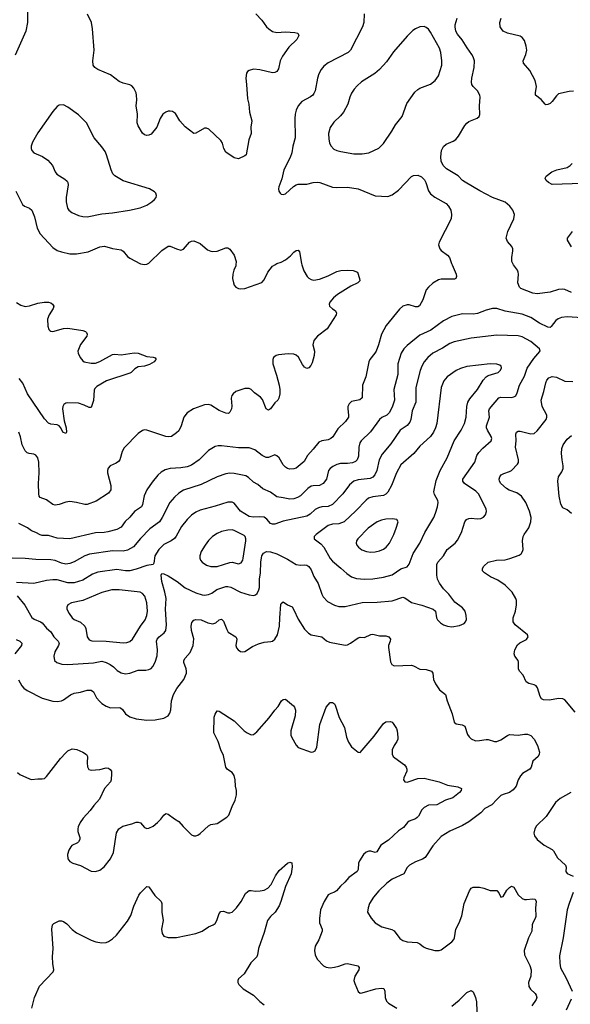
# Model space of a CAD drawing. Header units: inches. Extents: x 1308439 to 1441336, y 959892 to 1036309.
# Tile 30 of 167: x 1331379 to 1336540, y 993065 to 1002297. Entities that reach past the tile are written whole.
import ezdxf

# ---------------------------------------------------------------- set-up
doc = ezdxf.new("R2010")
doc.units = ezdxf.units.IN
doc.header["$MEASUREMENT"] = 0
doc.layers.add('B3030', color=7, linetype='Continuous')
doc.layers.add('B3939', color=7, linetype='Continuous')

msp = doc.modelspace()

# ---------------------------------------------------------------- linework, layer by layer
at = {"layer": 'B3030', "color": 6}
for points, elevation in [([(1331453.3, 1002390), (1331451, 1002270), (1331436.3, 1002190), (1331336.1, 1001963.9)], 3000), ([(1333590.9, 1002350.9), (1333650, 1002293.6), (1333691.7, 1002230), (1333713.8, 1002210), (1333750, 1002187.4), (1333790, 1002176.3), (1333870, 1002184.1), (1333957.3, 1002177.3), (1333984.9, 1002170), (1333994.3, 1002150), (1333977.3, 1002110), (1333901.6, 1002038.4), (1333843.3, 1001956.7), (1333819.8, 1001910), (1333804.4, 1001835.6), (1333789.3, 1001810.7), (1333770, 1001801.5), (1333750, 1001800.4), (1333630, 1001828.5), (1333570, 1001832.8), (1333530, 1001821.4), (1333513.6, 1001810), (1333504.8, 1001795.2), (1333497.5, 1001750), (1333505.9, 1001690), (1333514.2, 1001554.2), (1333525.5, 1001505.5), (1333531.6, 1001430), (1333555, 1001350), (1333545.9, 1001290), (1333549.3, 1001230), (1333528.1, 1001171.9), (1333500.2, 1001030), (1333490, 1001021), (1333430, 1000992.7), (1333390, 1001002.4), (1333310, 1001054.6), (1333291.5, 1001090), (1333278.9, 1001138.9), (1333263.4, 1001163.4), (1333152.4, 1001270), (1333130, 1001280.4), (1333110, 1001279.9), (1333030, 1001231.9), (1333010, 1001231.3), (1332930, 1001293.7), (1332880.8, 1001350), (1332837.9, 1001417.9), (1332810, 1001437.1), (1332790, 1001441), (1332770, 1001438.7), (1332750, 1001431.2), (1332720.6, 1001410), (1332695.8, 1001370), (1332665.6, 1001290), (1332610, 1001225.4), (1332590, 1001213.7), (1332570, 1001210.7), (1332550, 1001217.1), (1332530, 1001234), (1332490, 1001302.7), (1332481.2, 1001330), (1332483.9, 1001410), (1332470.5, 1001490), (1332475.6, 1001544.4), (1332473.4, 1001590), (1332470, 1001610.8), (1332450, 1001654.5), (1332430, 1001677), (1332410, 1001687.9), (1332350, 1001700.7), (1332310, 1001716.7), (1332230, 1001780.2), (1332112.1, 1001830), (1332083.1, 1001850), (1332067.8, 1001870), (1332063.9, 1001910), (1332077.3, 1002010), (1332062.4, 1002210), (1332050.4, 1002270), (1332014.9, 1002350)], 3000), ([(1334608.7, 1002351.3), (1334604.4, 1002270), (1334592.5, 1002230), (1334480.1, 1002010), (1334458.6, 1001990), (1334270, 1001892.2), (1334230, 1001862), (1334204, 1001830), (1334182.2, 1001790), (1334169.7, 1001750), (1334147, 1001630), (1334136.1, 1001603.9), (1334125.9, 1001590), (1334105.3, 1001574.7), (1334024.5, 1001530), (1333989.1, 1001490), (1333970.5, 1001450), (1333960.1, 1001410), (1333957.2, 1001370), (1333960.9, 1001190), (1333938.6, 1001110), (1333930.3, 1001050), (1333914.6, 1001005.4), (1333854.2, 1000890), (1333835, 1000805), (1333808.6, 1000730), (1333805.6, 1000710), (1333808.5, 1000688.5), (1333819.5, 1000670), (1333830, 1000661.1), (1333850, 1000659), (1333870, 1000664.2), (1333945.4, 1000734.6), (1333970, 1000748.8), (1333990, 1000754.2), (1334070, 1000756.3), (1334130, 1000769.7), (1334170, 1000773), (1334191.3, 1000770), (1334310, 1000727), (1334344, 1000724), (1334450, 1000727.7), (1334551.1, 1000711.1), (1334710, 1000645.9), (1334830, 1000639.6), (1334870, 1000655.4), (1334930, 1000698.4), (1335050, 1000826.3), (1335070, 1000836.3), (1335110, 1000838.9), (1335144.3, 1000824.3), (1335174.4, 1000794.4), (1335186.4, 1000770), (1335210, 1000693), (1335230, 1000663.7), (1335270, 1000633.8), (1335375.3, 1000575.3), (1335399.2, 1000550), (1335419, 1000510), (1335427.2, 1000470), (1335423.7, 1000430), (1335310.2, 1000210), (1335306.1, 1000186.1), (1335315.9, 1000150), (1335330, 1000132.6), (1335390.1, 1000090.1), (1335408.8, 1000068.8), (1335427.1, 1000010), (1335431.4, 1000000)], 3100), ([(1336006.6, 1000000), (1336003.8, 1000003.8), (1335992.5, 1000030), (1335991, 1000069), (1336001.3, 1000130), (1335999.9, 1000150), (1335992.7, 1000170), (1335950, 1000216), (1335937.9, 1000250), (1335953.2, 1000310), (1336011.5, 1000431.5), (1336015.6, 1000470), (1336000.6, 1000510), (1335972.2, 1000550), (1335930, 1000585), (1335810, 1000630.8), (1335692.6, 1000692.6), (1335553.6, 1000773.6), (1335530.4, 1000790.4), (1335490, 1000833.5), (1335378.8, 1000898.8), (1335347.2, 1000930), (1335330.5, 1000970), (1335327.1, 1001010), (1335333.2, 1001070), (1335351.9, 1001108.1), (1335375.1, 1001130), (1335441.8, 1001158.2), (1335465.9, 1001174.1), (1335493.5, 1001206.5), (1335550, 1001303.6), (1335570, 1001327.3), (1335590, 1001341.4), (1335667.1, 1001372.9), (1335684.8, 1001390), (1335691.5, 1001408.5), (1335689.9, 1001489.9), (1335696.7, 1001570), (1335693.1, 1001590), (1335671.1, 1001630), (1335630, 1001671.3), (1335618.6, 1001690), (1335613.4, 1001710), (1335617.7, 1001750), (1335639.4, 1001850), (1335640.6, 1001910), (1335628.3, 1001950), (1335616.9, 1001970), (1335572.2, 1002032.2), (1335527.8, 1002107.8), (1335482.1, 1002162.1), (1335466.9, 1002190), (1335460, 1002230), (1335462.2, 1002250), (1335479.2, 1002310)], 3100), ([(1336570, 1001626.3), (1336530, 1001623.9), (1336430, 1001602.3), (1336410, 1001584.6), (1336370.6, 1001529.4), (1336350, 1001511.5), (1336330, 1001501.5), (1336310, 1001500.4), (1336304.3, 1001504.3), (1336268.5, 1001548.5), (1336213.9, 1001590), (1336212.9, 1001610), (1336222.1, 1001670), (1336210, 1001727.7), (1336159.4, 1001819.4), (1336099.9, 1001890), (1336097, 1001910), (1336123.6, 1001970), (1336131.4, 1002010), (1336126.3, 1002050), (1336110, 1002101), (1336090, 1002128.9), (1336070, 1002142.9), (1335951.9, 1002171.9), (1335912.2, 1002190), (1335893.6, 1002210), (1335883.7, 1002230), (1335879.4, 1002270), (1335893.2, 1002310)], 3000), ([(1336650, 1000762.8), (1336370, 1000751.8), (1336334.8, 1000770), (1336314.4, 1000790), (1336305, 1000810), (1336314, 1000830), (1336366.3, 1000870), (1336414, 1000890), (1336510, 1000911.5), (1336539.9, 1000930), (1336557.1, 1000950)], 3000), ([(1331341.8, 1000690), (1331404.1, 1000564.1), (1331423, 1000550), (1331470.5, 1000530.5), (1331493.7, 1000510), (1331518.8, 1000450), (1331542.9, 1000342.9), (1331570.6, 1000290), (1331690, 1000161.5), (1331730, 1000134.6), (1331770, 1000120.3), (1331850, 1000102.9), (1331910, 1000101.4), (1332020.1, 1000119.9), (1332130, 1000167.9), (1332172.4, 1000172.4), (1332250, 1000151.3), (1332330, 1000138), (1332350, 1000125.7), (1332390, 1000076.6), (1332410, 1000061.5), (1332510, 1000009.4), (1332550, 1000000.6), (1332570, 1000003.5), (1332590, 1000014.2), (1332710, 1000131.8), (1332770, 1000172.8), (1332790, 1000174.2), (1332850, 1000147.2), (1332890, 1000136.6), (1332914.1, 1000145.9), (1332970, 1000210.7), (1332990, 1000222.1), (1333010, 1000223.8), (1333070, 1000198), (1333140.3, 1000140.3), (1333170, 1000125.7), (1333190, 1000122.7), (1333230, 1000126), (1333310, 1000157.4), (1333330, 1000158.2), (1333350, 1000144.1), (1333390, 1000090.2), (1333407.7, 1000030), (1333404.8, 1000000)], 3000), ([(1336550, 1000168.8), (1336513.2, 1000230), (1336514.9, 1000250), (1336560.4, 1000310)], 3000), ([(1333770.8, 1000000), (1333788.9, 1000011.1), (1333830, 1000024.6), (1333870, 1000045), (1333916.9, 1000083.1), (1333950, 1000118), (1333970, 1000131.8), (1333990, 1000135.8), (1334000.9, 1000120.9), (1334018.9, 1000010), (1334022.4, 1000000)], 3000)]:
    msp.add_lwpolyline(points, dxfattribs=dict(at, elevation=elevation))
for points, elevation in [([(1335170, 1002232.9), (1335130, 1002228.7), (1335090, 1002212.8), (1335064.1, 1002195.9), (1335010, 1002143), (1334883, 1001997), (1334817.1, 1001902.9), (1334751.3, 1001828.7), (1334707.3, 1001792.7), (1334584.2, 1001715.8), (1334542, 1001678), (1334514.1, 1001645.9), (1334490, 1001608.1), (1334472.6, 1001570), (1334453.7, 1001506.3), (1334413.5, 1001430), (1334384.8, 1001395.2), (1334323.2, 1001336.8), (1334290, 1001285.7), (1334272.4, 1001230), (1334275.5, 1001175.5), (1334282.8, 1001142.8), (1334295.2, 1001115.2), (1334324.3, 1001084.3), (1334351, 1001071), (1334390, 1001059.8), (1334510, 1001038.5), (1334590, 1001038.7), (1334650, 1001049.7), (1334746.5, 1001093.5), (1334790, 1001135.5), (1334868.3, 1001251.7), (1334901.3, 1001310), (1334963.9, 1001390), (1335008.9, 1001510), (1335081.8, 1001618.2), (1335110, 1001642.9), (1335130, 1001653.9), (1335230, 1001691.7), (1335272.9, 1001727.1), (1335303.6, 1001770), (1335336.7, 1001870), (1335336.8, 1001910), (1335326.8, 1001990), (1335313.4, 1002030), (1335230, 1002180.8), (1335210, 1002208.6), (1335190, 1002225.4)], 3200), ([(1331790, 1001498.1), (1331750, 1001497.3), (1331730, 1001484.8), (1331690, 1001437.8), (1331550, 1001237.9), (1331498.2, 1001150), (1331484.9, 1001110), (1331485.5, 1001090), (1331493.4, 1001070), (1331510.9, 1001050), (1331593.5, 1001013.5), (1331641.1, 1000981.1), (1331686, 1000930), (1331711, 1000871), (1331725.6, 1000850), (1331802.2, 1000802.2), (1331822.8, 1000782.8), (1331829.5, 1000770), (1331832.1, 1000750), (1331813.7, 1000630), (1331812.9, 1000590), (1331827.1, 1000530), (1331839.5, 1000510), (1331866.2, 1000490), (1331930, 1000462), (1331970, 1000450.6), (1332010, 1000449.7), (1332150, 1000476.2), (1332250, 1000486.2), (1332409, 1000511), (1332507.2, 1000532.8), (1332570, 1000558.9), (1332618.8, 1000590), (1332642.4, 1000610), (1332657.6, 1000630), (1332661, 1000650), (1332655.1, 1000670), (1332642.3, 1000682.3), (1332594.3, 1000710), (1332350, 1000786.1), (1332270, 1000834.3), (1332253.2, 1000853.2), (1332235.2, 1000890), (1332192.7, 1001030), (1332179.8, 1001059.8), (1332150, 1001105), (1332075.5, 1001190), (1332003.6, 1001330), (1331930, 1001405.2), (1331830, 1001478.4)], 3100)]:
    msp.add_lwpolyline(points, close=True, dxfattribs=dict(at, elevation=elevation))
at = {"layer": 'B3939', "color": 6}
for points, elevation in [([(1334022.4, 1000000), (1334042.8, 999942.8), (1334073.4, 999890), (1334090, 999872.4), (1334110, 999860.2), (1334135.8, 999855.8), (1334190, 999865.3), (1334270, 999894.6), (1334350, 999935.4), (1334390, 999945.4), (1334450, 999950.1), (1334504.9, 999944.9), (1334546, 999930), (1334563.1, 999870), (1334566, 999850), (1334547.6, 999830), (1334482.2, 999797.8), (1334358.6, 999721.4), (1334319.8, 999690), (1334285.7, 999650), (1334278.6, 999630), (1334282.2, 999610), (1334310, 999585.6), (1334336.9, 999570), (1334349.3, 999550), (1334344.3, 999530), (1334262.3, 999397.7), (1334171, 999329), (1334135.4, 999290), (1334128, 999250), (1334140.8, 999190), (1334140.1, 999150), (1334119.4, 999080.6), (1334106.6, 999053.4), (1334090, 999032.6), (1334070, 999026.6), (1334050, 999038), (1334030, 999064.5), (1333992, 999132), (1333971.4, 999151.4), (1333950, 999160.9), (1333896.2, 999163.8), (1333804.4, 999155.6), (1333781.7, 999150), (1333757.8, 999130), (1333750.1, 999109.9), (1333750.8, 999070), (1333785.6, 998965.6), (1333809.5, 998870), (1333816.2, 998830), (1333816.6, 998790), (1333809.3, 998750), (1333799.2, 998730), (1333770, 998704.8), (1333729.2, 998650), (1333710, 998637), (1333690, 998649.9), (1333655.7, 998735.7), (1333636.9, 998756.9), (1333578.9, 998798.9), (1333550, 998829.9), (1333530, 998840.4), (1333490, 998839), (1333405.5, 998810), (1333381.2, 998790), (1333367.9, 998772.1), (1333360.2, 998750), (1333365.8, 998674.2), (1333362.7, 998650), (1333350, 998618), (1333335, 998605), (1333310, 998607.2), (1333250, 998633.3), (1333170, 998682.6), (1333150, 998688.6), (1333110, 998686), (1333008.8, 998650), (1332949.2, 998610), (1332918.5, 998570), (1332892.2, 998487.8), (1332870, 998443.8), (1332850, 998422.6), (1332800.3, 998390), (1332774.6, 998385.4), (1332749.6, 998390.4), (1332570, 998449.5), (1332550, 998451.5), (1332530, 998446), (1332490, 998416.9), (1332357.6, 998282.4), (1332339.6, 998250), (1332317.6, 998170), (1332305.7, 998154.3), (1332282.1, 998137.9), (1332226.7, 998113.3), (1332207.3, 998092.7), (1332200.4, 998070), (1332200.8, 998050), (1332232.3, 997930), (1332231.7, 997888.3), (1332210, 997856.7), (1332095.8, 997784.2), (1332010, 997750.8), (1331990, 997750.3), (1331910, 997771.5), (1331850, 997778.5), (1331810, 997772.8), (1331749, 997751), (1331710, 997746.3), (1331690, 997751.2), (1331630, 997794.6), (1331570, 997817.2), (1331561, 997830), (1331558.4, 997850), (1331553.6, 997950), (1331561.6, 998050), (1331557.5, 998150), (1331548.5, 998190), (1331530, 998214.4), (1331510, 998222), (1331468.3, 998228.3), (1331450, 998236.9), (1331430, 998256), (1331402.6, 998310), (1331385.1, 998385.1), (1331369.2, 998429.2)], 3000), ([(1335431.4, 1000000), (1335470.5, 999910), (1335473.4, 999890), (1335468.4, 999871.6), (1335455.3, 999864.7), (1335437, 999863), (1335330, 999864.7), (1335303.4, 999856.6), (1335252.7, 999827.3), (1335210.5, 999790), (1335190, 999764), (1335156.5, 999670), (1335126, 999614), (1335110, 999605.2), (1335090, 999605.4), (1335030, 999623.6), (1335010, 999624.4), (1334970, 999610.7), (1334938.3, 999581.7), (1334812.8, 999430), (1334771.2, 999348.8), (1334742.5, 999250), (1334719.3, 999190), (1334708.8, 999170), (1334661.4, 999110), (1334652.5, 999090), (1334622.9, 998950), (1334591.4, 998870), (1334588.4, 998751.6), (1334566.6, 998733.4), (1334490, 998716.9), (1334465.9, 998694.1), (1334455.1, 998670), (1334453.2, 998650), (1334462, 998590), (1334459.4, 998570), (1334433.9, 998530), (1334359.5, 998460.5), (1334313.6, 998386.4), (1334296.6, 998370), (1334270, 998356.9), (1334210, 998349.9), (1334183.1, 998336.9), (1334130, 998269.3), (1334075.3, 998210), (1334043.9, 998156.1), (1333970, 998092.9), (1333950, 998084.5), (1333910, 998083.8), (1333890, 998089), (1333870, 998101.1), (1333850, 998123.7), (1333810, 998189.9), (1333790, 998209.4), (1333770, 998215.8), (1333710, 998191.4), (1333690, 998191.6), (1333652.8, 998210), (1333583.2, 998263.2), (1333530, 998283.4), (1333430, 998281.4), (1333270, 998303), (1333237.9, 998302.1), (1333210, 998295.2), (1333150, 998258.1), (1333060.5, 998170), (1332990, 998119.1), (1332950, 998105.3), (1332890, 998096.2), (1332788.9, 998090), (1332743.2, 998076.8), (1332705.1, 998054.9), (1332674.3, 998025.7), (1332619.5, 997960.5), (1332570.4, 997889.6), (1332546.6, 997833.4), (1332530.8, 997750), (1332519.2, 997730), (1332455.5, 997684.5), (1332410, 997631.5), (1332367.6, 997592.4), (1332330, 997537.5), (1332290, 997518.6), (1332205.8, 997494.2), (1332170, 997488.1), (1332090, 997484.9), (1331850, 997428.5), (1331730, 997436.4), (1331650, 997462), (1331590, 997461.5), (1331570, 997466.5), (1331530, 997490.3), (1331490, 997505.6), (1331451.7, 997531.7), (1331370, 997574.2)], 3100), ([(1333404.8, 1000000), (1333403.9, 999990), (1333386.1, 999950), (1333376.4, 999910), (1333375, 999870), (1333382.3, 999830), (1333389.6, 999809.6), (1333405.8, 999790), (1333430, 999777.7), (1333450, 999773.5), (1333490, 999777.3), (1333650, 999834.2), (1333670, 999856.5), (1333704.1, 999930), (1333750, 999987.3), (1333770.8, 1000000)], 3000), ([(1336550, 999738.1), (1336490, 999768.3), (1336470, 999772), (1336430, 999766.7), (1336350, 999743.3), (1336230, 999726.4), (1336190, 999734.2), (1336077.9, 999777.9), (1336064.5, 999790), (1336049.3, 999830), (1336055.5, 999910), (1336052.9, 999930), (1336043.7, 999950), (1336006.6, 1000000)], 3100), ([(1331350, 999644.3), (1331390, 999619), (1331430, 999608.1), (1331470, 999613.2), (1331550, 999640.4), (1331609.5, 999649.5), (1331649, 999649), (1331670, 999641.5), (1331687.2, 999630), (1331697.6, 999610), (1331691.3, 999590), (1331653.4, 999530), (1331638.6, 999490), (1331643.1, 999423.1), (1331652.1, 999392.1), (1331661.5, 999381.5), (1331670, 999375.6), (1331690, 999374.1), (1331790, 999400.8), (1331830, 999404.7), (1331970, 999383.8), (1331995.1, 999375.1), (1332005.8, 999365.8), (1332011.6, 999350), (1332007.2, 999330), (1331948.1, 999251.9), (1331923.7, 999190), (1331926, 999170), (1331945.3, 999130), (1331970, 999098.6), (1331982.6, 999090), (1332050, 999078.2), (1332090, 999077.8), (1332130, 999092), (1332250, 999156.7), (1332270, 999159.9), (1332330, 999154.2), (1332453, 999173), (1332490.5, 999170), (1332570, 999138.8), (1332630, 999134), (1332647.2, 999127.2), (1332656.4, 999110), (1332650, 999102), (1332639.3, 999090), (1332594.8, 999065.2), (1332550, 999049.8), (1332490, 999041.2), (1332456.7, 999023.3), (1332424, 998990), (1332410, 998981.7), (1332193.1, 998910), (1332100.9, 998859.1), (1332081.8, 998838.2), (1332075.5, 998824.5), (1332072, 998728), (1332050, 998660.5), (1332030, 998660.8), (1331984.2, 998684.2), (1331930, 998702), (1331830, 998706.2), (1331810, 998702.5), (1331792.2, 998690), (1331781.9, 998670), (1331778.7, 998650), (1331796.8, 998536.8), (1331815.5, 998470), (1331816.1, 998430), (1331810, 998416.8), (1331784.1, 998430), (1331764.8, 998470), (1331750, 998488.7), (1331730, 998497.7), (1331670, 998503.5), (1331650, 998513.2), (1331610, 998554.3), (1331452.7, 998790), (1331408.4, 998888.4), (1331374, 998934)], 2900), ([(1336650, 999500.3), (1336510, 999512.5), (1336456.6, 999503.4), (1336427.1, 999492.9), (1336403.5, 999476.5), (1336360.6, 999419.4), (1336350, 999412.2), (1336330, 999413.7), (1336250, 999451), (1336170, 999504.2), (1336090, 999536.7), (1335930, 999564.8), (1335850, 999590.3), (1335810, 999589), (1335750, 999574.4), (1335670, 999542.4), (1335630, 999537.3), (1335530, 999539.2), (1335430, 999513.6), (1335350, 999473.9), (1335233.4, 999386.6), (1335130, 999340.1), (1335010, 999242.1), (1334980.5, 999210), (1334954, 999170), (1334924.5, 999070), (1334924, 998970), (1334885.9, 998830), (1334891.4, 998730), (1334870, 998662.8), (1334842.4, 998610), (1334819.4, 998590), (1334772.5, 998567.5), (1334750.1, 998550), (1334667.3, 998432.7), (1334580.1, 998350), (1334568.2, 998330), (1334556.3, 998290), (1334554.1, 998205.9), (1334543.4, 998170), (1334525.9, 998154.1), (1334497.2, 998142.8), (1334450, 998135.8), (1334384.7, 998135.3), (1334350, 998125.6), (1334312.5, 998107.5), (1334289.9, 998090.1), (1334274.8, 998070), (1334254.9, 997990), (1334223.8, 997950), (1334190, 997929.5), (1334130, 997928.1), (1334110, 997922.9), (1334079.1, 997900.9), (1334010, 997831.5), (1333983.8, 997816.2), (1333950, 997805.5), (1333910, 997802.3), (1333850, 997815.5), (1333790, 997822.5), (1333730, 997866.9), (1333659.4, 997899.4), (1333610, 997940.6), (1333570, 997961.6), (1333523.7, 998003.7), (1333499.3, 998019.3), (1333390, 998043.5), (1333350, 998044.8), (1333310, 998038), (1333230, 998011.9), (1333079.7, 997940.3), (1332915.4, 997884.6), (1332870, 997857), (1332830, 997821.6), (1332785.6, 997770), (1332715.6, 997630), (1332690.4, 997589.6), (1332597.3, 997522.7), (1332510, 997432.2), (1332444.9, 997355.1), (1332390, 997324.7), (1332350, 997315.2), (1332250, 997317.2), (1332033, 997287), (1331990, 997270), (1331890, 997212.5), (1331850, 997198.9), (1331810, 997192.3), (1331770, 997200.4), (1331710, 997225.7), (1331671.9, 997231.9), (1331530, 997234.5), (1331430, 997246.2), (1331307.3, 997247.3)], 3200), ([(1331354.1, 996894.1), (1331427.2, 996807.2), (1331493, 996693), (1331515.8, 996675.8), (1331572.5, 996652.5), (1331590, 996641), (1331630, 996592.1), (1331670, 996556.6), (1331698.9, 996510), (1331739.5, 996470), (1331747.2, 996450), (1331742.1, 996430), (1331708.1, 996370), (1331698.7, 996330), (1331706, 996290), (1331727, 996270), (1331774.1, 996254.1), (1331830, 996250.6), (1332070, 996266.7), (1332150, 996283.7), (1332190, 996271.4), (1332227.4, 996250), (1332257.4, 996230), (1332293.8, 996193.8), (1332330, 996173.9), (1332370, 996165.1), (1332410, 996168.8), (1332490, 996197.4), (1332561.4, 996198.6), (1332590, 996204.5), (1332610, 996215.4), (1332626.9, 996233.1), (1332647.2, 996272.8), (1332666.1, 996333.9), (1332669.5, 996390), (1332662.2, 996470), (1332668.2, 996490), (1332685.4, 996510), (1332732.4, 996547.6), (1332748.4, 996571.6), (1332755.4, 996624.6), (1332746.7, 996770), (1332750.4, 996870), (1332739, 996930), (1332710.8, 997029.2), (1332704.1, 997090), (1332710, 997103.2), (1332730, 997102.8), (1332770, 997082.4), (1332853.9, 997030), (1332930, 996968.7), (1333030, 996922.5), (1333090, 996903.5), (1333110, 996901.6), (1333150, 996909), (1333178.5, 996921.5), (1333225.9, 996954.1), (1333310, 996982.4), (1333330, 996983.9), (1333357.6, 996977.6), (1333450, 996929.8), (1333530, 996905.3), (1333570, 996899.5), (1333590, 996904.6), (1333603.8, 996916.2), (1333621.7, 996950), (1333627, 996973), (1333626.1, 997050), (1333637.4, 997110), (1333638.7, 997210), (1333644.2, 997250), (1333650, 997270.1), (1333665.3, 997294.7), (1333690.7, 997309.3), (1333730, 997308), (1333788.3, 997288.3), (1333890, 997238.5), (1333970, 997189.4), (1334010, 997183.7), (1334050, 997186.4), (1334070, 997182), (1334088.7, 997168.7), (1334110, 997138), (1334135.2, 997075.2), (1334177.5, 997010), (1334210, 996910.2), (1334224.3, 996884.3), (1334263, 996843), (1334330, 996806.8), (1334370, 996794.7), (1334430, 996794.4), (1334590, 996831.8), (1334730, 996835.6), (1334870, 996849), (1334970, 996881.9), (1334990, 996875.4), (1335051.9, 996831.9), (1335147.6, 996807.6), (1335255.8, 996770), (1335275.3, 996750), (1335287.2, 996690), (1335296.1, 996670), (1335322, 996642), (1335350, 996624.8), (1335390, 996610.6), (1335430, 996604.6), (1335502.8, 996617.2), (1335545.4, 996634.6), (1335559, 996650), (1335567.1, 996672.9), (1335565.4, 996710), (1335553.8, 996750), (1335530, 996783.2), (1335456.4, 996836.4), (1335401, 996910), (1335350, 996960.1), (1335313.1, 997013.1), (1335296.2, 997050), (1335288.5, 997090), (1335290.5, 997190), (1335298.2, 997210), (1335349.9, 997270), (1335386.8, 997330), (1335461.4, 997390), (1335484.1, 997415.9), (1335521.5, 997490), (1335550.7, 997589.3), (1335566.9, 997610), (1335590, 997620.6), (1335610, 997622.6), (1335670, 997616.8), (1335700.1, 997619.9), (1335727.6, 997632.4), (1335746.4, 997653.6), (1335754.5, 997685.5), (1335750.4, 997710), (1335680.1, 997850), (1335655.7, 997875.7), (1335548.8, 997950), (1335532.3, 997970), (1335532.5, 997990), (1335644.6, 998150), (1335664.9, 998210), (1335681.5, 998238.5), (1335719.5, 998280.5), (1335798.1, 998350), (1335803.6, 998370), (1335799.8, 998390), (1335764.6, 998450), (1335756.1, 998470), (1335754.7, 998490), (1335783.6, 998570), (1335775.1, 998630), (1335782.6, 998650), (1335870, 998752.1), (1335890, 998758), (1335990, 998756), (1336010, 998760.6), (1336028.4, 998771.6), (1336042.3, 998797.7), (1336064.1, 998870), (1336110, 998955.5), (1336136.8, 999030), (1336198.3, 999121.7), (1336254.6, 999185.4), (1336257.3, 999190), (1336251.4, 999210), (1336170, 999279.7), (1336090, 999322.9), (1336050, 999331.5), (1335850, 999338.7), (1335610, 999310.2), (1335450, 999277.3), (1335410, 999262.2), (1335341.6, 999218.4), (1335250, 999169.7), (1335204.6, 999130), (1335171.5, 999090), (1335148.5, 999050), (1335131.6, 999008.4), (1335092.7, 998850), (1335091.4, 998710), (1335056.9, 998630), (1335044.8, 998550), (1335036.4, 998523.6), (1335010, 998491.3), (1334946.8, 998450), (1334858.7, 998321.3), (1334775.4, 998224.6), (1334748.4, 998171.6), (1334727.2, 998070), (1334708.2, 998030), (1334690, 998008.8), (1334664.1, 997995.9), (1334550, 997982.2), (1334510, 997969.5), (1334470, 997936.4), (1334408.5, 997850), (1334310, 997750), (1334270, 997733.7), (1334210, 997729.4), (1334180.4, 997719.6), (1334150, 997703.8), (1334100.2, 997659.8), (1334070, 997641.9), (1333850, 997594.8), (1333770, 997567.1), (1333750, 997565.6), (1333730, 997573.5), (1333695.5, 997615.5), (1333670, 997632.6), (1333630, 997637.4), (1333570, 997632.9), (1333530, 997639.6), (1333449.3, 997689.3), (1333390, 997764.9), (1333370, 997774.9), (1333330, 997774.7), (1333210, 997735.3), (1333070, 997698.3), (1333030, 997679.4), (1332989.3, 997650), (1332950, 997611.6), (1332894.7, 997545.3), (1332846.4, 997453.6), (1332830, 997433.1), (1332798.1, 997410), (1332730, 997376.4), (1332682.7, 997330), (1332646.8, 997270), (1332637.5, 997202.5), (1332630, 997188.5), (1332570, 997181), (1332470, 997146.1), (1332410, 997130.8), (1332370, 997130.2), (1332290, 997141.6), (1332110, 997116.8), (1332061.3, 997098.7), (1331970, 997042.9), (1331890, 997016.2), (1331830, 997017.3), (1331730, 997043.9), (1331690, 997045.8), (1331630, 997038), (1331510, 997010.9), (1331350, 997020.7)], 3300), ([(1336585.8, 995805.8), (1336490, 995920.7), (1336470, 995930.4), (1336430, 995932.4), (1336343.7, 995916.3), (1336290, 995919.2), (1336270.9, 995930.9), (1336258.2, 995950), (1336231.6, 996031.6), (1336220.5, 996050), (1336201.9, 996061.9), (1336150, 996074.1), (1336125.7, 996090), (1336099.6, 996150), (1336065.2, 996190), (1336054.1, 996210), (1336054.6, 996274.6), (1336049.9, 996290), (1336021.1, 996330), (1336014.2, 996350), (1336018.9, 996390), (1336044, 996436), (1336066.3, 996453.7), (1336130, 996486.3), (1336144.2, 996510), (1336137.7, 996530), (1336024.1, 996624.1), (1336005.3, 996650), (1336005.7, 996690), (1336026.4, 996750), (1336037.1, 996810), (1336036.2, 996850), (1336029.4, 996870), (1335995.3, 996930), (1335930, 996993.7), (1335861.9, 997041.9), (1335792.4, 997072.4), (1335735.3, 997110), (1335716.5, 997130), (1335718, 997150), (1335728, 997172), (1335769.7, 997210), (1335849.6, 997230), (1335930, 997234.1), (1335974.5, 997245.5), (1336062.1, 997277.9), (1336079.4, 997290), (1336093, 997310), (1336097.1, 997330), (1336093, 997410), (1336099.6, 997450), (1336108.3, 997471.7), (1336150, 997532.5), (1336170.6, 997590), (1336172.6, 997630), (1336158, 997690), (1336123.9, 997770), (1336082.6, 997830), (1336039.6, 997859.6), (1335965.8, 997885.8), (1335940.7, 997900.7), (1335889.9, 997950), (1335877.8, 997970), (1335873.2, 997990), (1335878.1, 998010), (1335891.2, 998030), (1335916.4, 998043.6), (1335970, 998059.9), (1335988.5, 998071.5), (1336046.6, 998130), (1336054.4, 998145.6), (1336056, 998170), (1336026.6, 998290), (1336031.8, 998350), (1336029.2, 998410.8), (1336035.3, 998430), (1336050, 998438.6), (1336070, 998438), (1336170, 998412.8), (1336201.9, 998418.1), (1336230, 998441.1), (1336312.8, 998550), (1336319.9, 998570), (1336320, 998590), (1336276.3, 998670), (1336268, 998730), (1336292.4, 998810), (1336310, 998892.8), (1336321.6, 998918.4), (1336340.4, 998939.6), (1336370, 998952.5), (1336410, 998944.1), (1336490, 998907.1), (1336564.2, 998904.2)], 3200), ([(1336550, 997666), (1336510, 997702.2), (1336470, 997720.9), (1336450, 997753.5), (1336434.6, 997830), (1336423.7, 997970), (1336430.5, 998010), (1336461.3, 998058.7), (1336473.7, 998090), (1336474.5, 998114.5), (1336464, 998170), (1336459.1, 998230), (1336461.9, 998278.1), (1336473.2, 998310), (1336510, 998365), (1336550, 998399.8)], 3100), ([(1331366.4, 996106.4), (1331398.1, 996050), (1331417.2, 996030), (1331448, 996008), (1331590, 995936.2), (1331690, 995909.1), (1331730, 995905.1), (1331770, 995911), (1331790, 995918.5), (1331854.3, 995965.7), (1331890, 995983.1), (1331950, 995992.7), (1332010, 996009.5), (1332050, 996009.3), (1332070, 995993.8), (1332099.3, 995939.3), (1332126.4, 995906.4), (1332150, 995884.7), (1332190, 995859.4), (1332230, 995846.3), (1332310, 995848.4), (1332324.3, 995844.3), (1332341.9, 995830), (1332370, 995787.9), (1332410, 995759.9), (1332470, 995741.6), (1332570, 995730.1), (1332650, 995733.8), (1332730, 995746.9), (1332769.8, 995770), (1332786.4, 995793.6), (1332794.9, 995825.1), (1332801.7, 995910), (1332820.7, 995970), (1332852.8, 996027.2), (1332916.1, 996110), (1332942.3, 996170), (1332943.7, 996190), (1332938.8, 996210), (1332916.2, 996270), (1332918.6, 996290), (1332930.3, 996310), (1332976.1, 996363.9), (1333004.5, 996430), (1333010.6, 996490.6), (1332988.9, 996570), (1332984.6, 996610), (1332993.4, 996646.6), (1333010, 996667.5), (1333030, 996672.8), (1333080.3, 996670), (1333143.2, 996643.2), (1333190, 996632.5), (1333217.9, 996642.1), (1333250, 996670.9), (1333270, 996677.1), (1333274.4, 996674.4), (1333290, 996656.6), (1333319.2, 996579.2), (1333333.3, 996553.3), (1333403.8, 996510), (1333410, 996499.6), (1333414.5, 996490), (1333406.1, 996430), (1333410, 996408.8), (1333425.3, 996390), (1333450, 996374), (1333470, 996370.2), (1333490, 996373.2), (1333561.1, 996418.9), (1333615.7, 996444.3), (1333670, 996461), (1333733.9, 996466.1), (1333750, 996471.1), (1333770, 996488.1), (1333794.5, 996530), (1333815, 996610), (1333815.9, 996690), (1333826.9, 996813.1), (1333830, 996823.2), (1333850, 996837.6), (1333890, 996811.4), (1333931.4, 996791.4), (1333950, 996764.7), (1333990, 996675.7), (1334050, 996583.7), (1334084.8, 996544.8), (1334110.8, 996530.8), (1334210, 996510.9), (1334254.8, 996474.8), (1334281.9, 996461.9), (1334430, 996433.9), (1334450, 996436.9), (1334479.8, 996450), (1334550, 996502.1), (1334570, 996507.6), (1334610, 996505.4), (1334670, 996532.5), (1334690, 996535.8), (1334750, 996519.6), (1334810, 996519.7), (1334840.2, 996510), (1334854.8, 996490), (1334852.7, 996470), (1334836.3, 996430), (1334834.4, 996410), (1334854.9, 996274.9), (1334867.1, 996250), (1334890, 996239.1), (1335050, 996244.7), (1335070, 996239.1), (1335128.1, 996208.1), (1335190, 996205), (1335238.6, 996190), (1335252.5, 996170), (1335258.9, 996110), (1335276.1, 996070), (1335314.6, 996014.6), (1335370.7, 995970), (1335385.2, 995910), (1335433.9, 995790), (1335450.6, 995710.6), (1335470, 995694.8), (1335526.7, 995686.7), (1335550, 995672.6), (1335576.5, 995596.5), (1335591.8, 995571.8), (1335610, 995554.8), (1335650, 995537.2), (1335690, 995537.6), (1335750, 995548.8), (1335770, 995548), (1335830, 995530.1), (1335850, 995530.5), (1335890, 995545), (1335950, 995586.4), (1335970, 995593.9), (1336050, 995587.4), (1336110, 995598.3), (1336139, 995599), (1336170, 995585.1), (1336201.7, 995550), (1336233.2, 995493.2), (1336252.5, 995430), (1336249.6, 995410), (1336237.7, 995390), (1336190, 995344.2), (1336173.6, 995290), (1336161, 995270), (1336092.2, 995230), (1336071.9, 995208.1), (1336050.5, 995170), (1336033.8, 995110), (1336004.2, 995075.8), (1335970, 995052.4), (1335910, 995033.3), (1335890, 995022.1), (1335850, 994986.6), (1335805.3, 994934.7), (1335737.5, 994902.5), (1335699.9, 994860.1), (1335590, 994775.9), (1335530, 994743), (1335410, 994688.6), (1335330, 994637.2), (1335250, 994549.9), (1335178.4, 994441.6), (1335153.8, 994426.2), (1335090, 994401.5), (1335031.6, 994368.4), (1335012, 994348), (1334979.9, 994290), (1334870, 994238.1), (1334819.5, 994200.5), (1334745.3, 994130), (1334694.5, 994070), (1334658.1, 994010), (1334644.1, 993970), (1334640.1, 993930), (1334672.8, 993872.8), (1334710.4, 993830.4), (1334773.2, 993793.2), (1334868, 993768), (1334890, 993755.7), (1334943.4, 993683.4), (1334970, 993662.8), (1335010, 993652), (1335106, 993646), (1335130, 993632), (1335162.9, 993602.9), (1335190, 993590.1), (1335269.9, 993570.1), (1335310, 993569.1), (1335330, 993576.6), (1335429.3, 993650), (1335447.2, 993672.8), (1335454, 993690), (1335467.6, 993770), (1335498.8, 993830), (1335524.1, 993895.9), (1335544.5, 994010), (1335594.1, 994130), (1335610, 994153.3), (1335630, 994162.5), (1335690, 994162.7), (1335730, 994154.4), (1335790, 994133.6), (1335850, 994131.3), (1335871.2, 994111.2), (1335890, 994069.1), (1335910, 994076), (1335944.3, 994135.7), (1335970, 994161.4), (1335990, 994172.7), (1336010, 994163.7), (1336052.7, 994092.7), (1336090, 994056), (1336110, 994047.9), (1336130, 994046.5), (1336190, 994054.5), (1336211.8, 994050), (1336219.1, 994030), (1336212.8, 993970), (1336218, 993890), (1336211.9, 993870), (1336187.8, 993830), (1336181.7, 993810), (1336178.2, 993750), (1336148, 993690), (1336109.2, 993570), (1336111.8, 993530), (1336118.8, 993510), (1336162, 993430), (1336174.8, 993390), (1336170.7, 993330), (1336148.4, 993270), (1336150.8, 993230.8), (1336166, 993206), (1336210, 993165.8), (1336220.7, 993150), (1336226.2, 993130), (1336221, 993110), (1336179.9, 993050)], 3200), ([(1331345.6, 996485.6), (1331381, 996470), (1331390, 996461), (1331398.9, 996450), (1331395.2, 996430), (1331333.9, 996350)], 3200), ([(1331359.4, 995239.4), (1331380.8, 995220.8), (1331470, 995178), (1331490, 995173.2), (1331550, 995180.7), (1331590, 995178.8), (1331610, 995183.7), (1331630, 995200.1), (1331762, 995370), (1331810, 995424.6), (1331830, 995441.7), (1331870, 995459.3), (1331913.5, 995453.5), (1331969.7, 995429.7), (1332006.3, 995406.3), (1332015.1, 995390), (1332010.7, 995330), (1332013.3, 995293.3), (1332025.3, 995265.3), (1332050, 995262), (1332130, 995267.3), (1332190, 995281.4), (1332210, 995278.4), (1332227.5, 995267.5), (1332238.5, 995250), (1332240.7, 995230), (1332235.7, 995170), (1332228.7, 995150), (1332173.9, 995090), (1332125.6, 994990), (1332074.1, 994930), (1332039.1, 994880.9), (1331974.6, 994810), (1331946.4, 994770), (1331926.3, 994730), (1331922.1, 994710), (1331924.3, 994684.3), (1331942.6, 994630), (1331941.9, 994610), (1331930.9, 994590), (1331919.3, 994580.7), (1331867.1, 994552.9), (1331856.9, 994543.1), (1331838.5, 994510), (1331826.8, 994470), (1331829.3, 994430), (1331850, 994403.5), (1331876.4, 994390), (1331950, 994365.9), (1332050, 994314.6), (1332090, 994310.9), (1332130, 994323.2), (1332170, 994355.1), (1332229.4, 994430), (1332256.6, 994490), (1332287.5, 994672.5), (1332309.1, 994710.9), (1332345.7, 994734.3), (1332430, 994756.8), (1332470, 994773.3), (1332490, 994774.6), (1332510, 994766), (1332550, 994723.5), (1332570, 994713.5), (1332590, 994715.6), (1332630, 994736.9), (1332670, 994769.1), (1332700.2, 994799.8), (1332730, 994840.1), (1332750, 994853.5), (1332770, 994848.5), (1332830, 994803.8), (1332870, 994780.1), (1332910, 994733.1), (1332990, 994655.2), (1333010, 994646.4), (1333030, 994644.1), (1333050, 994651), (1333070, 994666.2), (1333150, 994740.2), (1333170, 994750.2), (1333230, 994759), (1333319.8, 994820.2), (1333339.9, 994840.1), (1333370, 994921.1), (1333399.3, 994980.7), (1333410.6, 995029.4), (1333412.4, 995070), (1333400.7, 995110), (1333398.2, 995170), (1333389.4, 995209.4), (1333370, 995239), (1333326.8, 995266.8), (1333310.7, 995290), (1333290, 995397.4), (1333265.6, 995450), (1333239.1, 995530), (1333197.4, 995610), (1333202.1, 995757.9), (1333210, 995787.2), (1333230, 995816.5), (1333250, 995814.2), (1333390, 995724.2), (1333484, 995630), (1333510, 995610.1), (1333550, 995593.1), (1333570, 995594.3), (1333601.1, 995618.9), (1333717.2, 995750), (1333770, 995822), (1333802.6, 995857.5), (1333833.8, 995910), (1333850, 995923.5), (1333870, 995925.4), (1333944, 995864), (1333954.7, 995850), (1333964.5, 995824.5), (1333961.5, 995770), (1333919.4, 995630), (1333921.9, 995590), (1333930, 995566), (1333970, 995493.8), (1333990, 995474), (1334110, 995430.2), (1334130, 995432.2), (1334150, 995442.7), (1334164.9, 995475.2), (1334192.1, 995690), (1334250, 995851.3), (1334290, 995895.8), (1334310, 995896.1), (1334330, 995883.1), (1334337.1, 995870), (1334374.5, 995754.5), (1334422.2, 995662.2), (1334442.8, 995570), (1334462.2, 995522.2), (1334490, 995480.7), (1334550, 995428.1), (1334570, 995427.5), (1334590, 995447.8), (1334701.6, 995578.4), (1334790, 995698.6), (1334810, 995713.8), (1334855.9, 995715.9), (1334870, 995710.2), (1334879.4, 995699.4), (1334911.1, 995650), (1334918.4, 995630), (1334923.8, 995570), (1334923.1, 995550), (1334914.4, 995530), (1334888.6, 995491.4), (1334869.7, 995450), (1334869.6, 995410), (1334880.4, 995390), (1334895.2, 995375.2), (1334984.4, 995310), (1335002.5, 995290), (1335008.5, 995270), (1335006.9, 995250), (1334980.6, 995190), (1334976.1, 995170), (1334990, 995151.8), (1335010, 995148.9), (1335030, 995152.9), (1335110, 995181.7), (1335170, 995185.3), (1335310, 995150.1), (1335390, 995118.9), (1335485.4, 995105.4), (1335519.6, 995090), (1335517.1, 995070), (1335500.2, 995050), (1335439.8, 995000.2), (1335370, 994978), (1335290, 994936.4), (1335210, 994932.2), (1335170, 994910.7), (1335148.9, 994890), (1335116.7, 994830), (1335103.9, 994816.1), (1335090, 994805.2), (1335030, 994781.5), (1335013.5, 994770), (1334977.6, 994722.4), (1334930, 994690.9), (1334834.7, 994605.3), (1334763.4, 994556.6), (1334725.8, 994494.2), (1334710, 994489), (1334670, 994501.5), (1334650, 994501.9), (1334627.1, 994492.9), (1334601.7, 994470), (1334563.3, 994410), (1334556.1, 994390), (1334551.9, 994330), (1334542.7, 994310), (1334464.5, 994255.5), (1334427.8, 994210), (1334386.9, 994173.1), (1334349.4, 994130), (1334330, 994116.9), (1334294.5, 994105.5), (1334269.1, 994090.9), (1334233, 994030), (1334198.8, 993950), (1334187.8, 993870), (1334190.1, 993830), (1334213.4, 993770), (1334213.6, 993750), (1334182.9, 993670), (1334147.5, 993610), (1334140.8, 993570), (1334147.2, 993530), (1334167.2, 993490), (1334226.2, 993426.2), (1334250, 993412.7), (1334288.7, 993408.7), (1334330, 993413.9), (1334370, 993423.3), (1334430, 993445.5), (1334450, 993447.4), (1334547.4, 993427.4), (1334562.2, 993410), (1334556.4, 993390), (1334520.9, 993330), (1334512.1, 993290), (1334518.8, 993258.8), (1334550, 993184.9), (1334570, 993170.2), (1334590, 993171.7), (1334717.4, 993210), (1334770, 993217), (1334793.4, 993213.4), (1334802, 993190), (1334804.2, 993130), (1334816, 993096), (1334836.3, 993076.3), (1334913.5, 993030)], 3100), ([(1336545.5, 995050), (1336445.9, 994994.1), (1336402.7, 994957.3), (1336314.6, 994825.4), (1336222.1, 994737.9), (1336206.1, 994710), (1336198, 994670), (1336205.1, 994645.1), (1336230.2, 994610), (1336296.1, 994556.1), (1336370, 994516.2), (1336384.1, 994504.1), (1336418.7, 994438.7), (1336495.4, 994370), (1336500.8, 994350), (1336499, 994310), (1336510, 994291.6), (1336566.2, 994266.2)], 3300), ([(1331490.9, 993030), (1331518.5, 993130), (1331564.2, 993235.8), (1331693.9, 993370), (1331698.1, 993390), (1331688.4, 993448.4), (1331684.7, 993510), (1331691.7, 993590), (1331679, 993770), (1331685.6, 993810), (1331698.2, 993821.8), (1331750, 993846.5), (1331770, 993847.9), (1331790, 993842.3), (1331821.3, 993821.3), (1331870, 993767.4), (1331910, 993735.8), (1332050, 993667.8), (1332091.9, 993651.9), (1332150, 993640.9), (1332190, 993645.1), (1332210, 993653), (1332250, 993679), (1332287.2, 993712.8), (1332390, 993843.8), (1332421.2, 993898.8), (1332450, 993986.7), (1332496.6, 994090), (1332510, 994111.5), (1332570, 994171.4), (1332590, 994166.7), (1332646.7, 994086.7), (1332704.3, 994030), (1332711.7, 994011.7), (1332710.7, 993930), (1332722.1, 993850), (1332708.8, 993768.8), (1332713.8, 993730), (1332730, 993702.6), (1332770, 993690.2), (1332850, 993692.2), (1333030, 993730.2), (1333090, 993751.9), (1333148.2, 993791.8), (1333190.9, 993809.1), (1333210, 993822.2), (1333227.8, 993852.2), (1333250, 993917.6), (1333264.8, 993935.2), (1333290, 993937.7), (1333330, 993923.5), (1333350, 993921.6), (1333371.6, 993930), (1333411, 993970), (1333454.2, 994030), (1333496.2, 994103.8), (1333515.8, 994124.2), (1333530, 994131.2), (1333547.5, 994132.5), (1333590, 994127.2), (1333631.6, 994128.4), (1333670, 994137), (1333704.5, 994155.5), (1333736.7, 994190), (1333775.8, 994270), (1333810, 994319), (1333890, 994388.5), (1333910, 994397.1), (1333930, 994390.7), (1333933.1, 994353.1), (1333922, 994290), (1333869, 994171), (1333827.3, 994030), (1333810, 993990), (1333773.3, 993930), (1333731.1, 993890), (1333703.1, 993850), (1333670, 993737.7), (1333615.8, 993590), (1333609, 993530), (1333601.5, 993510), (1333544.9, 993455.1), (1333482.3, 993350), (1333430, 993302.8), (1333422.5, 993290), (1333422.7, 993270), (1333432.5, 993250), (1333472.1, 993210), (1333570.2, 993150), (1333630, 993091.1), (1333670, 993061.3)], 3000), ([(1336566, 994114), (1336528.1, 994011.9), (1336511.6, 993950), (1336472.7, 993690), (1336440.4, 993519.6), (1336441.1, 993450), (1336447.5, 993407.5), (1336501, 993310), (1336556.1, 993190)], 3300), ([(1335430, 993047.4), (1335497.4, 993102.6), (1335570, 993174.7), (1335610, 993195.6), (1335630, 993181.3), (1335651.6, 993130), (1335660.5, 993090), (1335668.4, 992910)], 3100), ([(1336548, 993112), (1336502.7, 993010)], 3300)]:
    msp.add_lwpolyline(points, dxfattribs=dict(at, elevation=elevation))
for points, elevation in [([(1335790, 999070.4), (1335570, 999044.8), (1335510, 999026.5), (1335470, 999008), (1335385.8, 998950), (1335353.3, 998910), (1335329, 998850), (1335287.8, 998512.2), (1335276.3, 998470), (1335258.4, 998430), (1335230.3, 998389.7), (1335130, 998297.3), (1335074.4, 998230), (1334950, 998124.6), (1334910, 998049.5), (1334864.6, 997930), (1334830, 997868.6), (1334811.4, 997848.6), (1334790, 997837), (1334690, 997823.7), (1334649.1, 997810.9), (1334626.3, 997793.7), (1334530, 997693.7), (1334420.2, 997590), (1334371.8, 997570), (1334310, 997567.3), (1334270, 997555.7), (1334158.7, 997470), (1334139.5, 997450), (1334139.8, 997430), (1334201.2, 997381.2), (1334230, 997350), (1334290, 997246.6), (1334310, 997220.9), (1334390, 997155.9), (1334444.3, 997104.3), (1334490, 997073.6), (1334537, 997057), (1334611.1, 997051.1), (1334690, 997054.5), (1334790, 997069.6), (1334870, 997090.8), (1334950, 997148.2), (1335011.5, 997168.5), (1335029, 997191), (1335067.6, 997292.4), (1335128.5, 997390), (1335175.2, 997490), (1335259.6, 997630), (1335278, 997670), (1335295.2, 997730), (1335300.5, 997770), (1335298.5, 997790), (1335266.7, 997846.7), (1335261.2, 997870), (1335284.1, 997975.9), (1335320.5, 998070), (1335386.8, 998190), (1335450.3, 998350), (1335518.3, 998450), (1335549.4, 998510), (1335562.5, 998570), (1335568.7, 998670), (1335579.3, 998710), (1335598.4, 998741.6), (1335671.7, 998830), (1335723.2, 998916.8), (1335750, 998949), (1335770, 998960.9), (1335864.4, 998990), (1335886, 999010), (1335893.8, 999033.8), (1335890.5, 999050), (1335878.2, 999058.2), (1335850, 999068.6)], 3400), ([(1334870, 997616.9), (1334810, 997612.5), (1334770, 997606.2), (1334730.1, 997590), (1334646.4, 997530), (1334549.3, 997430), (1334536.9, 997410), (1334532.5, 997390), (1334538.5, 997370), (1334554, 997350), (1334587.4, 997327.4), (1334630, 997311.3), (1334670, 997304.2), (1334710, 997306.5), (1334750, 997316.6), (1334790, 997333.9), (1334812.5, 997350), (1334844.9, 997390), (1334887.3, 997470), (1334908.3, 997528.3), (1334925.4, 997590), (1334914.7, 997610)], 3500), ([(1333370, 997513.2), (1333330, 997511.9), (1333270, 997498.2), (1333230, 997480.1), (1333187.5, 997452.5), (1333150, 997414.4), (1333116.5, 997370), (1333081, 997310), (1333067.5, 997270), (1333068.4, 997248.4), (1333075.1, 997230), (1333090.1, 997210), (1333130, 997182.4), (1333170, 997169.7), (1333230, 997169.1), (1333350, 997207.6), (1333370, 997209.3), (1333430, 997195.3), (1333454.9, 997205.1), (1333469.1, 997230), (1333473, 997247), (1333497.4, 997410), (1333498.6, 997430), (1333493.3, 997450), (1333481.6, 997461.6), (1333390, 997508.1)], 3400), ([(1332310, 996951.7), (1332240.9, 996950), (1332150, 996927.1), (1331969.1, 996850.9), (1331863.5, 996830), (1331829.6, 996810), (1331819.9, 996790), (1331821.3, 996770), (1331841.9, 996730), (1331870, 996690.1), (1331890, 996671.9), (1331950, 996646.9), (1331988.2, 996610), (1331998, 996590), (1332010.9, 996510.9), (1332030, 996483.6), (1332054.2, 996474.2), (1332190, 996471), (1332350, 996454.6), (1332383.1, 996456.9), (1332410, 996466.8), (1332435.8, 996490), (1332510, 996610.8), (1332554.5, 996670), (1332571.7, 996710), (1332577.4, 996750), (1332571.2, 996830), (1332550.8, 996890.8), (1332530, 996918.2), (1332508, 996928)], 3400)]:
    msp.add_lwpolyline(points, close=True, dxfattribs=dict(at, elevation=elevation))

doc.saveas('drawing.dxf')
